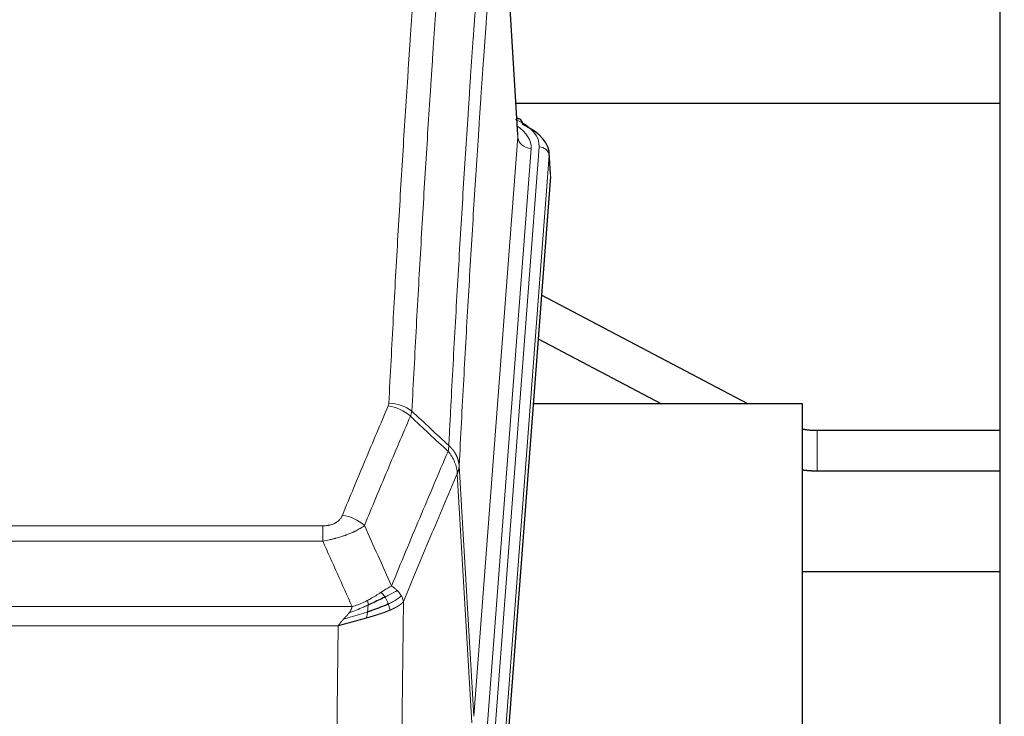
# Model space of a CAD drawing. Header units: inches. Extents: x 0 to 23760, y -13 to 16800.
# Tile 110 of 217: x 7105 to 7399, y 13975 to 14183. Entities that reach past the tile are written whole.
import ezdxf

# ---------------------------------------------------------------- set-up
doc = ezdxf.new("R2010")
doc.units = ezdxf.units.IN
doc.layers.add('254', color=7, linetype='Continuous', true_color=0xffffff)
doc.styles.add('latin_extended', font='simplex.shx')
doc.dimstyles.get("Standard").update_dxf_attribs({"dimtxt": 0.18, "dimasz": 0.18, "dimexe": 0.18, "dimexo": 0.0625, "dimgap": 0.09, "dimtad": 0, "dimtih": 1, "dimtoh": 1, "dimdec": 4, "dimzin": 0, "dimdsep": 46, "dimtxsty": 'Standard', "dimcen": 0.09, "dimadec": 0, "dimazin": 0, "dimtfac": 1, "dimtdec": 4, "dimtofl": 0, "dimtmove": 0, "dimatfit": 3, "dimfxl": 1, "dimtolj": 1, "dimtzin": 0, "dimarcsym": 0})

# ---------------------------------------------------------------- blocks, each defined once
blk = doc.blocks.new('_U15')
at = {"layer": '254', "color": 3, "linetype": 'Continuous', "lineweight": 13, "transparency": 16777216}
for p, q in [((4694.96, 13096.46), (4694.96, 14103.12)), ((5387.02, 13096.46), (4654.96, 13096.46)), ((4694.96, 12563.35), (4694.96, 12956.46)), ((8054.02, 12423.35), (4654.96, 12423.35))]:
    blk.add_line(p, q, dxfattribs=at)
at = {"layer": '254', "color": 3, "transparency": 16777216}
for points in [[(4718.3, 12956.46), (4671.63, 12956.46), (4694.96, 13096.46)], [(4671.63, 12563.35), (4718.3, 12563.35), (4694.96, 12423.35)]]:
    blk.add_solid(points, dxfattribs=at)
at = {"layer": 'Defpoints', "color": 0, "transparency": 16777216}
for p in [(4694.96, 13096.46), (5427.02, 13096.46), (8094.02, 12423.35)]:
    blk.add_point(p, dxfattribs=at)
at = {"layer": '254', "color": 2, "lineweight": 13, "transparency": 16777216, "insert": (4484.96, 13673.12), "char_height": 140, "attachment_point": 1, "rotation": 90, "style": 'latin_extended'}
blk.add_mtext('\\A1;\\C2;650', dxfattribs=at)

msp = doc.modelspace()

# ---------------------------------------------------------------- linework, layer by layer
at = {"layer": '254', "color": 2, "linetype": 'Continuous', "lineweight": 25}
for p, q in [((7397.524, 13830.853), (7397.524, 14630.853)), ((7253.793, 14148.613), (7248.542, 14235.249)), ((7397.498, 14158.006), (7253.19, 14158.006)), ((7254.424, 14153.32), (7253.481, 14153.755)), ((7263.552, 14136.979), (7263.172, 14143.262)), ((7263.546, 14136.196), (7250.429, 13962.743)), ((7322.375, 14068.434), (7260.872, 14100.883)), ((7259.887, 14087.836), (7296.661, 14068.434)), ((7338.685, 14068.432), (7258.416, 14068.432)), ((7338.685, 13879.631), (7338.685, 14068.432)), ((7397.524, 14060.449), (7343.002, 14060.449)), ((7343.002, 14048.449), (7397.524, 14048.449)), ((7397.498, 14018.353), (7338.641, 14018.353))]:
    msp.add_line(p, q, dxfattribs=at)
at = {"layer": '254', "color": 110, "linetype": 'Continuous', "lineweight": 13}
for p, q in [((7253.788, 14148.037), (7248.54, 14234.627)), ((7240.722, 13975.264), (7253.788, 14148.037)), ((7257.78, 14144.61), (7244.714, 13971.837)), ((7247.061, 13971.685), (7260.172, 14145.045)), ((7263.166, 14142.475), (7250.055, 13969.115)), ((7263.546, 14136.196), (7263.166, 14142.475)), ((7343.002, 14060.449), (7343.002, 14054.449)), ((7343.002, 14054.449), (7343.002, 14048.449)), ((7236.345, 14049.941), (7240.722, 13975.264)), ((7240.141, 13973.355), (7235.789, 14047.607)), ((6990.353, 14032.06), (7195.696, 14032.06)), ((7195.696, 14027.496), (7195.696, 14032.06)), ((7195.696, 14027.496), (6990.353, 14027.496)), ((7219.746, 14009.462), (7218.789, 13933.812)), ((6981.622, 14008.017), (7204.427, 14008.017)), ((7200.314, 14002.272), (6985.735, 14002.272)), ((7199.346, 13925.777), (7200.314, 14002.272))]:
    msp.add_line(p, q, dxfattribs=at)
for centre, major_axis, ratio, start_param, end_param in [((7236.153, 14145.42), (24.034, 0.016), 0.461198, 6.2480186, 7.0671317), ((7253.167, 14150.596), (1.258, 2.724), 0.6272114, 6.2831797, 6.7581181), ((7233.761, 14144.985), (24.034, 0.016), 0.461198, 6.2480186, 6.8801307), ((7257.78, 14148.158), (3.989, -0.302), 0.8864705, 3.2608937, 4.7793301), ((7260.172, 14142.384), (2.991, -0.226), 0.8864705, 0.119301, 1.6377375), ((7215.204, 14059.52), (-9.188, 3.948), 0.8056434, 4.2999866, 5.045624), ((7215.391, 14060.312), (-9.987, 0.512), 0.8285973, 3.9974013, 4.7548106), ((7201.543, 14027.058), (9.245, -3.812), 0.7933159, 1.14397, 1.886928)]:
    msp.add_ellipse(centre, major_axis=major_axis, ratio=ratio, start_param=start_param, end_param=end_param, dxfattribs=at)
at = {"layer": '254', "color": 2, "linetype": 'Continuous', "lineweight": 25}
for centre, major_axis, ratio, start_param, end_param in [((7253.167, 14150.596), (1.258, 2.724), 0.6272114, 5.3993548, 6.2831797), ((7236.153, 14142.758), (27.03, 0.194), 0.4633579, 6.2451225, 7.0642357)]:
    msp.add_ellipse(centre, major_axis=major_axis, ratio=ratio, start_param=start_param, end_param=end_param, dxfattribs=at)
at = {"layer": '254', "color": 110, "linetype": 'Continuous', "lineweight": 13}
for points, knots in [([(7215.391, 14068.601), (7215.829, 14077.18), (7216.719, 14094.098), (7217.64, 14110.54), (7218.342, 14122.693), (7218.578, 14126.714), (7219.054, 14134.697), (7219.294, 14138.659), (7220.019, 14150.454), (7220.51, 14158.195), (7221.134, 14167.72), (7221.259, 14169.617), (7221.51, 14173.396), (7221.889, 14179.04), (7222.271, 14184.614), (7223.042, 14195.668), (7224.084, 14210.158), (7225.692, 14231.142), (7226.792, 14244.632), (7227.35, 14251.252)], [0, 0, 0, 0, 0.125, 0.25, 0.25, 0.3125, 0.3125, 0.375, 0.375, 0.5, 0.5, 0.53125, 0.53125, 0.5625, 0.625, 0.625, 0.75, 0.875, 1, 1, 1, 1]), ([(7234.233, 14248.663), (7233.675, 14242.051), (7232.573, 14228.576), (7230.963, 14207.616), (7229.92, 14193.143), (7229.148, 14182.102), (7228.765, 14176.534), (7228.386, 14170.896), (7228.134, 14167.122), (7228.009, 14165.227), (7227.385, 14155.714), (7226.893, 14147.981), (7226.166, 14136.2), (7225.926, 14132.243), (7225.45, 14124.27), (7225.214, 14120.253), (7224.511, 14108.115), (7223.589, 14091.692), (7222.697, 14074.793), (7222.259, 14066.225)], [0, 0, 0, 0, 0.125, 0.25, 0.375, 0.375, 0.4375, 0.46875, 0.46875, 0.5, 0.5, 0.625, 0.625, 0.6875, 0.6875, 0.75, 0.75, 0.875, 1, 1, 1, 1]), ([(7233.256, 14056.002), (7233.312, 14057.093), (7233.367, 14058.181), (7233.48, 14060.354), (7233.648, 14063.607), (7234.044, 14071.157), (7234.387, 14077.559), (7235.08, 14090.268), (7236.021, 14106.966), (7237.479, 14131.267), (7238.483, 14146.972), (7239.057, 14155.666), (7239.121, 14156.63), (7239.249, 14158.554), (7239.442, 14161.434), (7239.893, 14168.112), (7240.285, 14173.765), (7240.613, 14178.436), (7240.679, 14179.368), (7240.811, 14181.228), (7241.009, 14184.012), (7241.474, 14190.466), (7241.877, 14195.924), (7242.689, 14206.743), (7243.786, 14220.908), (7244.914, 14234.551), (7245.485, 14241.243)], [0, 0, 0, 0, 0.015625, 0.015625, 0.03125, 0.0625, 0.125, 0.125, 0.25, 0.375, 0.5, 0.5, 0.515625, 0.515625, 0.53125, 0.5625, 0.625, 0.625, 0.640625, 0.640625, 0.65625, 0.6875, 0.75, 0.75, 0.875, 1, 1, 1, 1]), ([(7248.54, 14234.627), (7247.971, 14227.954), (7246.846, 14214.348), (7245.752, 14200.223), (7244.943, 14189.435), (7244.541, 14183.993), (7244.077, 14177.558), (7243.879, 14174.782), (7243.748, 14172.927), (7243.682, 14171.998), (7243.354, 14167.341), (7242.964, 14161.705), (7242.514, 14155.046), (7242.322, 14152.174), (7242.194, 14150.256), (7242.13, 14149.295), (7241.558, 14140.627), (7240.557, 14124.97), (7239.102, 14100.743), (7237.696, 14075.775), (7236.79, 14058.635), (7236.345, 14049.941)], [0, 0, 0, 0, 0.125, 0.25, 0.25, 0.3125, 0.34375, 0.359375, 0.359375, 0.375, 0.375, 0.4375, 0.46875, 0.484375, 0.484375, 0.5, 0.5, 0.625, 0.75, 0.875, 1, 1, 1, 1]), ([(7201.543, 14035.214), (7202.677, 14037.975), (7203.812, 14040.725), (7206.084, 14046.203), (7207.222, 14048.93), (7210.637, 14057.079), (7212.919, 14062.465), (7215.204, 14067.806)], [0, 0, 0, 0, 0.25, 0.25, 0.5, 0.5, 1, 1, 1, 1]), ([(7215.391, 14068.601), (7215.385, 14068.467), (7215.366, 14068.333), (7215.303, 14068.068), (7215.26, 14067.937), (7215.204, 14067.806)], [0, 0, 0, 0, 0.5, 0.5, 1, 1, 1, 1]), ([(7221.8, 14064.719), (7219.512, 14059.383), (7217.228, 14054.001), (7213.809, 14045.86), (7212.67, 14043.135), (7210.395, 14037.663), (7209.258, 14034.915), (7208.123, 14032.156)], [0, 0, 0, 0, 0.5, 0.5, 0.75, 0.75, 1, 1, 1, 1]), ([(7233.256, 14056.002), (7233.235, 14055.739), (7233.219, 14055.451), (7233.161, 14054.862), (7233.119, 14054.559), (7233.044, 14054.265)], [0, 0, 0, 0, 0.5, 0.5, 1, 1, 1, 1]), ([(7233.256, 14056.002), (7233.268, 14055.991), (7233.294, 14055.968), (7233.332, 14055.934), (7233.37, 14055.899), (7233.408, 14055.863), (7233.446, 14055.827), (7233.485, 14055.791), (7233.523, 14055.754), (7233.562, 14055.717), (7233.601, 14055.679), (7233.64, 14055.641), (7233.678, 14055.603), (7233.717, 14055.563), (7233.756, 14055.524), (7233.795, 14055.484), (7233.835, 14055.443), (7233.874, 14055.402), (7233.913, 14055.36), (7233.952, 14055.318), (7233.991, 14055.276), (7234.03, 14055.233), (7234.07, 14055.189), (7234.109, 14055.145), (7234.148, 14055.101), (7234.187, 14055.055), (7234.226, 14055.01), (7234.266, 14054.964), (7234.305, 14054.917), (7234.344, 14054.87), (7234.383, 14054.822), (7234.421, 14054.774), (7234.46, 14054.725), (7234.499, 14054.676), (7234.538, 14054.626), (7234.576, 14054.576), (7234.614, 14054.525), (7234.653, 14054.474), (7234.691, 14054.422), (7234.729, 14054.369), (7234.767, 14054.316), (7234.804, 14054.262), (7234.842, 14054.208), (7234.879, 14054.154), (7234.916, 14054.098), (7234.953, 14054.043), (7234.99, 14053.986), (7235.026, 14053.929), (7235.062, 14053.872), (7235.098, 14053.814), (7235.134, 14053.755), (7235.169, 14053.696), (7235.205, 14053.636), (7235.24, 14053.576), (7235.274, 14053.515), (7235.308, 14053.454), (7235.342, 14053.392), (7235.376, 14053.329), (7235.409, 14053.266), (7235.444, 14053.198), (7235.481, 14053.125), (7235.52, 14053.047), (7235.557, 14052.969), (7235.594, 14052.891), (7235.63, 14052.812), (7235.665, 14052.734), (7235.699, 14052.654), (7235.733, 14052.575), (7235.765, 14052.495), (7235.797, 14052.415), (7235.828, 14052.335), (7235.858, 14052.255), (7235.887, 14052.174), (7235.915, 14052.094), (7235.943, 14052.013), (7235.969, 14051.931), (7235.995, 14051.85), (7236.02, 14051.768), (7236.044, 14051.687), (7236.067, 14051.605), (7236.089, 14051.523), (7236.111, 14051.44), (7236.131, 14051.358), (7236.151, 14051.276), (7236.17, 14051.193), (7236.188, 14051.11), (7236.205, 14051.027), (7236.221, 14050.944), (7236.236, 14050.861), (7236.251, 14050.778), (7236.264, 14050.694), (7236.277, 14050.611), (7236.288, 14050.527), (7236.299, 14050.444), (7236.309, 14050.36), (7236.318, 14050.276), (7236.326, 14050.192), (7236.334, 14050.108), (7236.34, 14050.025), (7236.343, 14049.969), (7236.345, 14049.941)], [0, 0, 0, 0, 0.0069372, 0.0139334, 0.0209887, 0.028103, 0.0352764, 0.0425088, 0.0498003, 0.0571509, 0.0645605, 0.0720292, 0.0795569, 0.0871437, 0.0947896, 0.1024945, 0.1102584, 0.1180815, 0.1259636, 0.1339048, 0.141905, 0.1499643, 0.1580827, 0.1662601, 0.1744966, 0.1827922, 0.1911468, 0.1995605, 0.2080333, 0.2165651, 0.225156, 0.233806, 0.2425151, 0.2512832, 0.2601104, 0.2689967, 0.277942, 0.2869465, 0.29601, 0.3051325, 0.3143142, 0.3235549, 0.3328547, 0.3422136, 0.3516315, 0.3611085, 0.3706446, 0.3802398, 0.3898941, 0.3996074, 0.4093798, 0.4192113, 0.4291019, 0.4390515, 0.4490602, 0.459128, 0.4692549, 0.4794409, 0.4896859, 0.4999901, 0.5124905, 0.524991, 0.5374914, 0.5499918, 0.5624922, 0.5749926, 0.587493, 0.5999934, 0.6124937, 0.6249941, 0.6374944, 0.6499948, 0.6624951, 0.6749954, 0.6874957, 0.699996, 0.7124963, 0.7249966, 0.7374968, 0.7499971, 0.7624973, 0.7749976, 0.7874978, 0.799998, 0.8124982, 0.8249984, 0.8374986, 0.8499988, 0.8624989, 0.8749991, 0.8874992, 0.8999993, 0.9124995, 0.9249996, 0.9374997, 0.9499998, 0.9624998, 0.9749999, 0.9875, 1, 1, 1, 1]), ([(7216.19, 14014.108), (7217.588, 14017.523), (7218.987, 14020.921), (7221.79, 14027.683), (7223.192, 14031.046), (7227.406, 14041.086), (7230.222, 14047.71), (7233.044, 14054.265)], [0, 0, 0, 0, 0.25, 0.25, 0.5, 0.5, 1, 1, 1, 1]), ([(7233.044, 14054.265), (7233.452, 14053.782), (7233.825, 14053.271), (7234.484, 14052.208), (7234.769, 14051.655), (7235.241, 14050.523), (7235.426, 14049.945), (7235.69, 14048.778), (7235.768, 14048.19), (7235.789, 14047.607)], [0, 0, 0, 0, 0.25, 0.25, 0.5, 0.5, 0.75, 0.75, 1, 1, 1, 1]), ([(7236.345, 14049.941), (7236.345, 14049.934), (7236.343, 14049.908), (7236.34, 14049.851), (7236.333, 14049.759), (7236.321, 14049.633), (7236.303, 14049.471), (7236.274, 14049.273), (7236.232, 14049.041), (7236.188, 14048.842), (7236.15, 14048.688), (7236.125, 14048.592), (7236.098, 14048.498), (7236.072, 14048.406), (7236.044, 14048.317), (7236.016, 14048.23), (7235.988, 14048.144), (7235.96, 14048.061), (7235.931, 14047.98), (7235.903, 14047.902), (7235.874, 14047.825), (7235.846, 14047.75), (7235.817, 14047.678), (7235.798, 14047.63), (7235.789, 14047.607)], [0, 0, 0, 0, 0.0092499, 0.0337179, 0.073404, 0.128308, 0.1984299, 0.2837694, 0.3843264, 0.5001005, 0.5424888, 0.5838484, 0.6241794, 0.6634821, 0.7017567, 0.7390032, 0.7752221, 0.8104134, 0.8445775, 0.8777146, 0.909825, 0.9409091, 0.9709673, 1, 1, 1, 1]), ([(7235.789, 14047.607), (7233.103, 14041.374), (7230.423, 14035.079), (7226.413, 14025.543), (7225.077, 14022.348), (7222.41, 14015.929), (7221.077, 14012.703), (7219.746, 14009.462)], [0, 0, 0, 0, 0.5, 0.5, 0.75, 0.75, 1, 1, 1, 1]), ([(7201.543, 14035.214), (7201.522, 14035.163), (7201.5, 14035.112), (7201.453, 14035.01), (7201.429, 14034.959), (7201.354, 14034.808), (7201.3, 14034.708), (7201.182, 14034.51), (7201.118, 14034.413), (7200.982, 14034.22), (7200.908, 14034.124), (7200.751, 14033.937), (7200.667, 14033.844), (7200.532, 14033.707), (7200.485, 14033.662), (7200.389, 14033.573), (7200.339, 14033.528), (7200.185, 14033.397), (7200.077, 14033.313), (7199.849, 14033.15), (7199.729, 14033.071), (7199.54, 14032.958), (7199.443, 14032.903), (7199.342, 14032.849), (7199.274, 14032.814), (7199.239, 14032.797), (7199.064, 14032.711), (7198.92, 14032.648), (7198.473, 14032.471), (7198.156, 14032.371), (7197.736, 14032.272), (7197.651, 14032.253), (7197.478, 14032.218), (7197.391, 14032.202), (7197.13, 14032.158), (7196.954, 14032.134), (7196.599, 14032.096), (7196.42, 14032.083), (7196.06, 14032.064), (7195.878, 14032.06), (7195.696, 14032.06)], [0, 0, 0, 0, 0.03125, 0.03125, 0.0625, 0.0625, 0.125, 0.125, 0.1875, 0.1875, 0.25, 0.25, 0.3125, 0.3125, 0.34375, 0.34375, 0.375, 0.375, 0.4375, 0.4375, 0.5, 0.5, 0.53125, 0.546875, 0.546875, 0.5625, 0.5625, 0.625, 0.625, 0.75, 0.75, 0.78125, 0.78125, 0.8125, 0.8125, 0.875, 0.875, 0.9375, 0.9375, 1, 1, 1, 1]), ([(7208.123, 14032.156), (7207.825, 14031.923), (7207.499, 14031.692), (7206.786, 14031.235), (7206.399, 14031.008), (7205.771, 14030.672), (7205.499, 14030.532), (7205.214, 14030.394), (7205.099, 14030.339), (7205.041, 14030.311), (7204.865, 14030.229), (7204.746, 14030.174), (7204.144, 14029.903), (7203.635, 14029.692), (7202.963, 14029.436), (7202.826, 14029.386), (7202.619, 14029.31), (7202.55, 14029.285), (7202.41, 14029.235), (7202.34, 14029.211), (7201.988, 14029.088), (7201.701, 14028.992), (7200.825, 14028.711), (7200.22, 14028.533), (7199.517, 14028.344), (7199.438, 14028.323), (7199.28, 14028.282), (7199.201, 14028.261), (7198.963, 14028.2), (7198.804, 14028.16), (7198.324, 14028.042), (7198.002, 14027.967), (7197.026, 14027.75), (7196.366, 14027.617), (7195.696, 14027.496)], [0, 0, 0, 0, 0.125, 0.125, 0.25, 0.25, 0.3125, 0.328125, 0.328125, 0.34375, 0.34375, 0.375, 0.375, 0.5, 0.5, 0.53125, 0.53125, 0.546875, 0.546875, 0.5625, 0.5625, 0.625, 0.625, 0.75, 0.75, 0.765625, 0.765625, 0.78125, 0.78125, 0.8125, 0.8125, 0.875, 0.875, 1, 1, 1, 1]), ([(7213.014, 14012.213), (7212.865, 14012.116), (7212.714, 14012.018), (7212.099, 14011.621), (7211.62, 14011.314), (7210.626, 14010.7), (7210.111, 14010.393), (7209.404, 14009.998), (7209.225, 14009.901), (7209.045, 14009.805)], [0, 0, 0, 0, 0.125, 0.125, 0.5, 0.5, 0.875, 0.875, 1, 1, 1, 1]), ([(7216.19, 14014.108), (7215.497, 14013.781), (7214.731, 14013.315), (7213.604, 14012.595), (7213.313, 14012.407), (7213.014, 14012.213)], [0, 0, 0, 0, 0.75, 0.75, 1, 1, 1, 1]), ([(7214.239, 14010.833), (7214.14, 14010.988), (7214.039, 14011.136), (7213.782, 14011.48), (7213.624, 14011.664), (7213.314, 14011.979), (7213.161, 14012.111), (7213.014, 14012.213)], [0, 0, 0, 0, 0.25, 0.25, 0.625, 0.625, 1, 1, 1, 1]), ([(7217.897, 14012.764), (7217.198, 14012.381), (7216.328, 14011.909), (7214.967, 14011.203), (7214.61, 14011.02), (7214.239, 14010.833)], [0, 0, 0, 0, 0.75, 0.75, 1, 1, 1, 1]), ([(7217.897, 14012.764), (7217.774, 14012.887), (7217.646, 14013.008), (7217.314, 14013.304), (7217.103, 14013.475), (7216.661, 14013.803), (7216.43, 14013.96), (7216.19, 14014.108)], [0, 0, 0, 0, 0.25, 0.25, 0.625, 0.625, 1, 1, 1, 1]), ([(7219.107, 14011.175), (7219.068, 14011.245), (7219.028, 14011.314), (7218.86, 14011.59), (7218.721, 14011.794), (7218.418, 14012.192), (7218.254, 14012.387), (7218.018, 14012.639), (7217.958, 14012.702), (7217.897, 14012.764)], [0, 0, 0, 0, 0.125, 0.125, 0.5, 0.5, 0.875, 0.875, 1, 1, 1, 1]), ([(7209.045, 14009.805), (7208.685, 14009.613), (7208.317, 14009.428), (7206.824, 14008.724), (7205.648, 14008.282), (7204.427, 14008.017)], [0, 0, 0, 0, 0.25, 0.25, 1, 1, 1, 1]), ([(7209.195, 14008.436), (7209.197, 14008.591), (7209.195, 14008.738), (7209.182, 14009.082), (7209.166, 14009.265), (7209.118, 14009.578), (7209.086, 14009.707), (7209.045, 14009.805)], [0, 0, 0, 0, 0.25, 0.25, 0.625, 0.625, 1, 1, 1, 1]), ([(7215.225, 14008.76), (7215.194, 14008.848), (7215.161, 14008.937), (7215.027, 14009.294), (7214.914, 14009.565), (7214.665, 14010.093), (7214.528, 14010.351), (7214.337, 14010.676), (7214.288, 14010.755), (7214.239, 14010.833)], [0, 0, 0, 0, 0.125, 0.125, 0.5, 0.5, 0.875, 0.875, 1, 1, 1, 1]), ([(7219.107, 14011.175), (7218.495, 14010.591), (7217.599, 14009.983), (7216.069, 14009.168), (7215.659, 14008.963), (7215.225, 14008.76)], [0, 0, 0, 0, 0.75, 0.75, 1, 1, 1, 1]), ([(7215.715, 14006.914), (7215.643, 14007.275), (7215.544, 14007.734), (7215.342, 14008.409), (7215.286, 14008.583), (7215.225, 14008.76)], [0, 0, 0, 0, 0.75, 0.75, 1, 1, 1, 1]), ([(7219.746, 14009.462), (7219.74, 14009.455), (7219.729, 14009.441), (7219.711, 14009.419), (7219.692, 14009.398), (7219.674, 14009.377), (7219.655, 14009.355), (7219.637, 14009.334), (7219.618, 14009.313), (7219.598, 14009.292), (7219.579, 14009.271), (7219.56, 14009.25), (7219.54, 14009.23), (7219.52, 14009.209), (7219.5, 14009.189), (7219.48, 14009.168), (7219.46, 14009.148), (7219.44, 14009.127), (7219.419, 14009.107), (7219.399, 14009.087), (7219.378, 14009.067), (7219.357, 14009.047), (7219.336, 14009.027), (7219.314, 14009.008), (7219.293, 14008.988), (7219.272, 14008.968), (7219.25, 14008.949), (7219.228, 14008.929), (7219.206, 14008.91), (7219.184, 14008.891), (7219.162, 14008.872), (7219.14, 14008.853), (7219.118, 14008.834), (7219.095, 14008.815), (7219.073, 14008.796), (7219.05, 14008.777), (7219.028, 14008.759), (7219.005, 14008.74), (7218.982, 14008.721), (7218.959, 14008.703), (7218.936, 14008.685), (7218.912, 14008.667), (7218.889, 14008.648), (7218.866, 14008.63), (7218.842, 14008.612), (7218.819, 14008.594), (7218.795, 14008.577), (7218.771, 14008.559), (7218.748, 14008.541), (7218.724, 14008.524), (7218.7, 14008.506), (7218.676, 14008.489), (7218.652, 14008.472), (7218.628, 14008.454), (7218.603, 14008.437), (7218.579, 14008.42), (7218.555, 14008.403), (7218.53, 14008.386), (7218.506, 14008.37), (7218.482, 14008.353), (7218.457, 14008.336), (7218.433, 14008.32), (7218.408, 14008.303), (7218.383, 14008.287), (7218.359, 14008.271), (7218.334, 14008.254), (7218.309, 14008.238), (7218.284, 14008.222), (7218.26, 14008.206), (7218.235, 14008.19), (7218.21, 14008.175), (7218.185, 14008.159), (7218.16, 14008.143), (7218.135, 14008.128), (7218.11, 14008.112), (7218.085, 14008.097), (7218.06, 14008.081), (7218.035, 14008.066), (7218.01, 14008.051), (7217.985, 14008.036), (7217.96, 14008.021), (7217.935, 14008.006), (7217.91, 14007.991), (7217.885, 14007.976), (7217.86, 14007.962), (7217.834, 14007.947), (7217.809, 14007.933), (7217.784, 14007.918), (7217.759, 14007.904), (7217.734, 14007.889), (7217.709, 14007.875), (7217.684, 14007.861), (7217.659, 14007.847), (7217.634, 14007.833), (7217.609, 14007.819), (7217.584, 14007.805), (7217.559, 14007.792), (7217.534, 14007.778), (7217.509, 14007.764), (7217.484, 14007.751), (7217.459, 14007.738), (7217.435, 14007.724), (7217.41, 14007.711), (7217.385, 14007.698), (7217.36, 14007.685), (7217.336, 14007.672), (7217.311, 14007.659), (7217.286, 14007.646), (7217.262, 14007.633), (7217.237, 14007.62), (7217.212, 14007.607), (7217.188, 14007.595), (7217.164, 14007.582), (7217.139, 14007.57), (7217.115, 14007.558), (7217.091, 14007.545), (7217.066, 14007.533), (7217.042, 14007.521), (7217.018, 14007.509), (7216.994, 14007.497), (7216.97, 14007.485), (7216.946, 14007.473), (7216.922, 14007.461), (7216.898, 14007.45), (7216.874, 14007.438), (7216.851, 14007.426), (7216.827, 14007.415), (7216.803, 14007.404), (7216.78, 14007.392), (7216.756, 14007.381), (7216.733, 14007.37), (7216.71, 14007.359), (7216.686, 14007.348), (7216.663, 14007.337), (7216.64, 14007.326), (7216.617, 14007.315), (7216.594, 14007.304), (7216.571, 14007.293), (7216.548, 14007.283), (7216.526, 14007.272), (7216.503, 14007.262), (7216.48, 14007.251), (7216.458, 14007.241), (7216.436, 14007.231), (7216.413, 14007.221), (7216.391, 14007.21), (7216.369, 14007.2), (7216.347, 14007.19), (7216.325, 14007.18), (7216.303, 14007.171), (7216.281, 14007.161), (7216.26, 14007.151), (7216.238, 14007.141), (7216.217, 14007.132), (7216.195, 14007.122), (7216.174, 14007.113), (7216.153, 14007.103), (7216.132, 14007.094), (7216.111, 14007.085), (7216.09, 14007.076), (7216.069, 14007.067), (7216.049, 14007.058), (7216.028, 14007.049), (7216.008, 14007.04), (7215.987, 14007.031), (7215.967, 14007.022), (7215.947, 14007.013), (7215.927, 14007.005), (7215.907, 14006.996), (7215.887, 14006.988), (7215.868, 14006.979), (7215.848, 14006.971), (7215.829, 14006.963), (7215.81, 14006.954), (7215.79, 14006.946), (7215.771, 14006.938), (7215.752, 14006.93), (7215.734, 14006.922), (7215.721, 14006.917), (7215.715, 14006.914)], [0, 0, 0, 0, 0.0080212, 0.0160154, 0.0239827, 0.0319231, 0.0398365, 0.0477229, 0.0555824, 0.0634149, 0.0712205, 0.0789992, 0.0867509, 0.0944756, 0.1021734, 0.1098443, 0.1174881, 0.1251051, 0.1326951, 0.1402581, 0.1477942, 0.1553034, 0.1627856, 0.1702408, 0.1776691, 0.1850704, 0.1924448, 0.1997923, 0.2071128, 0.2144063, 0.2216729, 0.2289126, 0.2361253, 0.243311, 0.2504698, 0.2576016, 0.2647065, 0.2717845, 0.2788355, 0.2858595, 0.2928566, 0.2998268, 0.30677, 0.3136862, 0.3205755, 0.3274379, 0.3342733, 0.3410817, 0.3478632, 0.3546178, 0.3613454, 0.3680461, 0.3747198, 0.3813665, 0.3879863, 0.3945792, 0.4011451, 0.4076841, 0.4141961, 0.4206811, 0.4271393, 0.4335704, 0.4399746, 0.4463519, 0.4527022, 0.4590256, 0.465322, 0.4715915, 0.477834, 0.4840496, 0.4902382, 0.4963999, 0.5025346, 0.5086424, 0.5147232, 0.5207771, 0.526804, 0.532804, 0.5387771, 0.5447232, 0.5506423, 0.5565345, 0.5623997, 0.568238, 0.5740494, 0.5798338, 0.5855912, 0.5913217, 0.5970253, 0.6027019, 0.6083515, 0.6139742, 0.61957, 0.6251388, 0.6306807, 0.6361956, 0.6416836, 0.6471446, 0.6525787, 0.6579858, 0.663366, 0.6687192, 0.6740455, 0.6793448, 0.6846172, 0.6898627, 0.6950812, 0.7002727, 0.7054373, 0.710575, 0.7156857, 0.7207694, 0.7258262, 0.7308561, 0.735859, 0.740835, 0.745784, 0.7507061, 0.7556012, 0.7604694, 0.7653107, 0.7701249, 0.7749123, 0.7796727, 0.7844061, 0.7891127, 0.7937922, 0.7984448, 0.8030705, 0.8076692, 0.812241, 0.8167858, 0.8213037, 0.8257947, 0.8302587, 0.8346957, 0.8391058, 0.843489, 0.8478452, 0.8521745, 0.8564768, 0.8607522, 0.8650006, 0.8692221, 0.8734166, 0.8775842, 0.8817249, 0.8858386, 0.8899254, 0.8939852, 0.8980181, 0.902024, 0.906003, 0.909955, 0.9138802, 0.9177783, 0.9216495, 0.9254938, 0.9293111, 0.9331015, 0.936865, 0.9406015, 0.944311, 0.9479937, 0.9516493, 0.9552781, 0.9588799, 0.9624547, 0.9660026, 0.9695236, 0.9730176, 0.9764847, 0.9799249, 0.9833381, 0.9867243, 0.9900837, 0.993416, 0.9967215, 1, 1, 1, 1]), ([(7219.746, 14009.462), (7219.662, 14009.896), (7219.52, 14010.329), (7219.257, 14010.895), (7219.185, 14011.036), (7219.107, 14011.175)], [0, 0, 0, 0, 0.75, 0.75, 1, 1, 1, 1]), ([(7209.027, 14006.375), (7208.449, 14006.185), (7207.861, 14005.996), (7205.487, 14005.255), (7203.658, 14004.724), (7201.885, 14004.221)], [0, 0, 0, 0, 0.25, 0.25, 1, 1, 1, 1]), ([(7201.885, 14004.221), (7201.899, 14004.236), (7201.928, 14004.266), (7201.969, 14004.311), (7202.01, 14004.355), (7202.049, 14004.398), (7202.088, 14004.439), (7202.125, 14004.48), (7202.161, 14004.519), (7202.197, 14004.557), (7202.231, 14004.594), (7202.264, 14004.63), (7202.296, 14004.665), (7202.327, 14004.698), (7202.357, 14004.731), (7202.386, 14004.762), (7202.414, 14004.792), (7202.441, 14004.821), (7202.467, 14004.849), (7202.491, 14004.876), (7202.515, 14004.901), (7202.538, 14004.926), (7202.559, 14004.949), (7202.58, 14004.971), (7202.599, 14004.993), (7202.617, 14005.012), (7202.635, 14005.031), (7202.651, 14005.049), (7202.666, 14005.065), (7202.68, 14005.081), (7202.694, 14005.095), (7202.706, 14005.108), (7202.717, 14005.12), (7202.727, 14005.131), (7202.736, 14005.14), (7202.743, 14005.149), (7202.75, 14005.156), (7202.756, 14005.163), (7202.761, 14005.168), (7202.773, 14005.182), (7202.794, 14005.205), (7202.823, 14005.237), (7202.851, 14005.269), (7202.88, 14005.301), (7202.908, 14005.332), (7202.935, 14005.364), (7202.963, 14005.395), (7202.99, 14005.426), (7203.016, 14005.456), (7203.043, 14005.487), (7203.069, 14005.517), (7203.094, 14005.547), (7203.12, 14005.576), (7203.145, 14005.606), (7203.169, 14005.635), (7203.194, 14005.664), (7203.218, 14005.692), (7203.241, 14005.721), (7203.265, 14005.749), (7203.288, 14005.777), (7203.31, 14005.805), (7203.333, 14005.832), (7203.355, 14005.859), (7203.376, 14005.886), (7203.398, 14005.913), (7203.419, 14005.939), (7203.439, 14005.966), (7203.46, 14005.992), (7203.48, 14006.017), (7203.499, 14006.043), (7203.519, 14006.068), (7203.538, 14006.093), (7203.55, 14006.11), (7203.556, 14006.118)], [0, 0, 0, 0, 0.0247661, 0.0489206, 0.0724636, 0.0953949, 0.1177147, 0.1394229, 0.1605195, 0.1810045, 0.2008779, 0.2201398, 0.23879, 0.2568287, 0.2742558, 0.2910713, 0.3072753, 0.3228676, 0.3378484, 0.3522176, 0.3659752, 0.3791212, 0.3916556, 0.4035785, 0.4148897, 0.4255894, 0.4356775, 0.445154, 0.454019, 0.4622723, 0.4699141, 0.4769443, 0.4833629, 0.48917, 0.4943654, 0.4989493, 0.5029216, 0.5062824, 0.5090316, 0.5111692, 0.5284651, 0.5456049, 0.5625886, 0.5794163, 0.5960881, 0.612604, 0.6289642, 0.6451687, 0.6612176, 0.6771111, 0.6928491, 0.7084319, 0.7238594, 0.7391318, 0.7542492, 0.7692118, 0.7840195, 0.7986726, 0.8131712, 0.8275153, 0.8417051, 0.8557408, 0.8696224, 0.8833501, 0.8969241, 0.9103445, 0.9236114, 0.936725, 0.9496856, 0.9624932, 0.975148, 0.9876502, 1, 1, 1, 1]), ([(7209.195, 14008.436), (7208.738, 14008.231), (7208.274, 14008.028), (7206.403, 14007.223), (7204.967, 14006.64), (7203.556, 14006.118)], [0, 0, 0, 0, 0.25, 0.25, 1, 1, 1, 1]), ([(7203.556, 14006.118), (7203.564, 14006.129), (7203.58, 14006.15), (7203.604, 14006.182), (7203.627, 14006.214), (7203.65, 14006.245), (7203.673, 14006.277), (7203.695, 14006.309), (7203.717, 14006.34), (7203.739, 14006.371), (7203.76, 14006.403), (7203.781, 14006.434), (7203.802, 14006.465), (7203.822, 14006.496), (7203.842, 14006.527), (7203.862, 14006.557), (7203.881, 14006.588), (7203.9, 14006.619), (7203.919, 14006.649), (7203.937, 14006.679), (7203.955, 14006.71), (7203.973, 14006.74), (7203.99, 14006.77), (7204.007, 14006.8), (7204.024, 14006.83), (7204.04, 14006.859), (7204.056, 14006.889), (7204.072, 14006.919), (7204.087, 14006.948), (7204.102, 14006.977), (7204.117, 14007.007), (7204.131, 14007.036), (7204.145, 14007.065), (7204.159, 14007.094), (7204.172, 14007.123), (7204.185, 14007.151), (7204.198, 14007.18), (7204.21, 14007.208), (7204.222, 14007.237), (7204.234, 14007.265), (7204.245, 14007.293), (7204.257, 14007.322), (7204.267, 14007.35), (7204.278, 14007.377), (7204.288, 14007.405), (7204.297, 14007.433), (7204.307, 14007.461), (7204.316, 14007.488), (7204.325, 14007.515), (7204.333, 14007.543), (7204.341, 14007.57), (7204.349, 14007.597), (7204.356, 14007.624), (7204.363, 14007.651), (7204.37, 14007.678), (7204.376, 14007.704), (7204.382, 14007.731), (7204.388, 14007.757), (7204.394, 14007.784), (7204.399, 14007.81), (7204.403, 14007.836), (7204.408, 14007.862), (7204.412, 14007.888), (7204.416, 14007.914), (7204.419, 14007.94), (7204.422, 14007.966), (7204.425, 14007.991), (7204.426, 14008.008), (7204.427, 14008.017)], [0, 0, 0, 0, 0.0185022, 0.0368847, 0.0551481, 0.073293, 0.0913199, 0.1092294, 0.1270222, 0.1446988, 0.1622598, 0.1797059, 0.1970378, 0.2142561, 0.2313614, 0.2483544, 0.265236, 0.2820066, 0.2986672, 0.3152184, 0.331661, 0.3479958, 0.3642235, 0.380345, 0.3963611, 0.4122725, 0.4280803, 0.4437851, 0.459388, 0.4748898, 0.4902915, 0.5055939, 0.5207981, 0.535905, 0.5509156, 0.565831, 0.5806521, 0.5953801, 0.6100159, 0.6245607, 0.6390157, 0.6533819, 0.6676604, 0.6818526, 0.6959596, 0.7099825, 0.7239227, 0.7377815, 0.75156, 0.7652597, 0.7788818, 0.7924277, 0.8058989, 0.8192966, 0.8326224, 0.8458776, 0.8590638, 0.8721825, 0.8852351, 0.8982233, 0.9111485, 0.9240124, 0.9368166, 0.9495628, 0.9622525, 0.9748874, 0.9874694, 1, 1, 1, 1]), ([(7215.715, 14006.914), (7215.7, 14006.908), (7215.671, 14006.895), (7215.626, 14006.877), (7215.582, 14006.858), (7215.538, 14006.84), (7215.493, 14006.821), (7215.449, 14006.803), (7215.404, 14006.785), (7215.359, 14006.766), (7215.314, 14006.748), (7215.269, 14006.73), (7215.224, 14006.711), (7215.179, 14006.693), (7215.133, 14006.675), (7215.088, 14006.657), (7215.042, 14006.639), (7214.997, 14006.621), (7214.951, 14006.603), (7214.905, 14006.585), (7214.859, 14006.567), (7214.813, 14006.549), (7214.767, 14006.531), (7214.721, 14006.514), (7214.675, 14006.496), (7214.629, 14006.478), (7214.582, 14006.461), (7214.536, 14006.443), (7214.489, 14006.425), (7214.443, 14006.408), (7214.396, 14006.39), (7214.349, 14006.373), (7214.302, 14006.355), (7214.255, 14006.338), (7214.208, 14006.321), (7214.161, 14006.303), (7214.114, 14006.286), (7214.067, 14006.269), (7214.02, 14006.252), (7213.972, 14006.234), (7213.925, 14006.217), (7213.878, 14006.2), (7213.83, 14006.183), (7213.783, 14006.166), (7213.735, 14006.149), (7213.687, 14006.132), (7213.639, 14006.115), (7213.592, 14006.098), (7213.544, 14006.082), (7213.496, 14006.065), (7213.448, 14006.048), (7213.4, 14006.031), (7213.352, 14006.015), (7213.304, 14005.998), (7213.256, 14005.981), (7213.207, 14005.965), (7213.159, 14005.948), (7213.111, 14005.932), (7213.063, 14005.915), (7213.014, 14005.899), (7212.966, 14005.883), (7212.917, 14005.866), (7212.869, 14005.85), (7212.82, 14005.834), (7212.772, 14005.817), (7212.723, 14005.801), (7212.674, 14005.785), (7212.626, 14005.769), (7212.577, 14005.753), (7212.528, 14005.737), (7212.48, 14005.721), (7212.431, 14005.705), (7212.382, 14005.689), (7212.333, 14005.673), (7212.284, 14005.657), (7212.235, 14005.641), (7212.186, 14005.625), (7212.138, 14005.609), (7212.089, 14005.594), (7212.04, 14005.578), (7211.991, 14005.562), (7211.942, 14005.547), (7211.893, 14005.531), (7211.843, 14005.515), (7211.794, 14005.5), (7211.745, 14005.484), (7211.696, 14005.469), (7211.647, 14005.453), (7211.598, 14005.438), (7211.549, 14005.423), (7211.5, 14005.407), (7211.451, 14005.392), (7211.401, 14005.377), (7211.352, 14005.361), (7211.303, 14005.346), (7211.254, 14005.331), (7211.205, 14005.316), (7211.156, 14005.301), (7211.106, 14005.286), (7211.057, 14005.27), (7211.008, 14005.255), (7210.959, 14005.24), (7210.91, 14005.225), (7210.86, 14005.211), (7210.811, 14005.196), (7210.762, 14005.181), (7210.713, 14005.166), (7210.664, 14005.151), (7210.615, 14005.136), (7210.565, 14005.122), (7210.516, 14005.107), (7210.467, 14005.092), (7210.418, 14005.078), (7210.369, 14005.063), (7210.32, 14005.048), (7210.271, 14005.034), (7210.222, 14005.019), (7210.173, 14005.005), (7210.124, 14004.99), (7210.075, 14004.976), (7210.026, 14004.961), (7209.977, 14004.947), (7209.928, 14004.933), (7209.879, 14004.918), (7209.83, 14004.904), (7209.781, 14004.89), (7209.732, 14004.875), (7209.683, 14004.861), (7209.634, 14004.847), (7209.586, 14004.833), (7209.537, 14004.819), (7209.488, 14004.805), (7209.439, 14004.79), (7209.391, 14004.776), (7209.342, 14004.762), (7209.293, 14004.748), (7209.245, 14004.734), (7209.196, 14004.72), (7209.148, 14004.706), (7209.099, 14004.693), (7209.05, 14004.679), (7209.002, 14004.665), (7208.954, 14004.651), (7208.905, 14004.637), (7208.857, 14004.623), (7208.809, 14004.61), (7208.76, 14004.596), (7208.728, 14004.587), (7208.712, 14004.582)], [0, 0, 0, 0, 0.0076941, 0.0153765, 0.0230472, 0.0307061, 0.0383534, 0.045989, 0.0536129, 0.061225, 0.0688255, 0.0764143, 0.0839914, 0.0915567, 0.0991104, 0.1066524, 0.1141827, 0.1217013, 0.1292082, 0.1367034, 0.1441869, 0.1516588, 0.1591189, 0.1665674, 0.1740041, 0.1814292, 0.1888426, 0.1962444, 0.2036344, 0.2110128, 0.2183794, 0.2257344, 0.2330778, 0.2404094, 0.2477294, 0.2550377, 0.2623343, 0.2696193, 0.2768926, 0.2841542, 0.2914041, 0.2986424, 0.305869, 0.313084, 0.3202872, 0.3274789, 0.3346588, 0.3418271, 0.3489838, 0.3561287, 0.3632621, 0.3703837, 0.3774937, 0.3845921, 0.3916788, 0.3987539, 0.4058173, 0.412869, 0.4199092, 0.4269376, 0.4339544, 0.4409596, 0.4479532, 0.454935, 0.4619053, 0.4688639, 0.4758109, 0.4827462, 0.4896699, 0.496582, 0.5034825, 0.5103713, 0.5172485, 0.524114, 0.5309679, 0.5378102, 0.5446409, 0.55146, 0.5582674, 0.5650632, 0.5718474, 0.57862, 0.5853809, 0.5921303, 0.598868, 0.6055941, 0.6123087, 0.6190116, 0.6257029, 0.6323825, 0.6390506, 0.6457071, 0.652352, 0.6589853, 0.665607, 0.672217, 0.6788155, 0.6854024, 0.6919777, 0.6985414, 0.7050935, 0.7116341, 0.718163, 0.7246804, 0.7311862, 0.7376804, 0.744163, 0.750634, 0.7570935, 0.7635413, 0.7699776, 0.7764024, 0.7828155, 0.7892171, 0.7956072, 0.8019856, 0.8083525, 0.8147079, 0.8210516, 0.8273839, 0.8337045, 0.8400136, 0.8463112, 0.8525972, 0.8588716, 0.8651345, 0.8713859, 0.8776257, 0.8838539, 0.8900706, 0.8962758, 0.9024695, 0.9086516, 0.9148221, 0.9209812, 0.9271287, 0.9332646, 0.9393891, 0.945502, 0.9516034, 0.9576933, 0.9637717, 0.9698385, 0.9758938, 0.9819376, 0.9879699, 0.9939907, 1, 1, 1, 1]), ([(7208.712, 14004.582), (7208.745, 14004.754), (7208.785, 14004.95), (7208.866, 14005.382), (7208.909, 14005.617), (7208.977, 14006.03), (7209.002, 14006.201), (7209.027, 14006.375)], [0, 0, 0, 0, 0.375, 0.375, 0.75, 0.75, 1, 1, 1, 1]), ([(7209.027, 14006.375), (7209.039, 14006.462), (7209.05, 14006.55), (7209.095, 14006.903), (7209.124, 14007.172), (7209.168, 14007.697), (7209.183, 14007.955), (7209.193, 14008.279), (7209.195, 14008.358), (7209.195, 14008.436)], [0, 0, 0, 0, 0.125, 0.125, 0.5, 0.5, 0.875, 0.875, 1, 1, 1, 1]), ([(7208.712, 14004.582), (7208.69, 14004.576), (7208.647, 14004.564), (7208.582, 14004.545), (7208.517, 14004.527), (7208.452, 14004.509), (7208.387, 14004.49), (7208.322, 14004.472), (7208.257, 14004.454), (7208.192, 14004.436), (7208.126, 14004.417), (7208.061, 14004.399), (7207.996, 14004.381), (7207.931, 14004.363), (7207.866, 14004.344), (7207.801, 14004.326), (7207.735, 14004.308), (7207.67, 14004.29), (7207.605, 14004.272), (7207.54, 14004.254), (7207.474, 14004.236), (7207.409, 14004.218), (7207.344, 14004.2), (7207.279, 14004.182), (7207.213, 14004.164), (7207.148, 14004.146), (7207.083, 14004.128), (7207.018, 14004.11), (7206.953, 14004.092), (7206.887, 14004.074), (7206.822, 14004.056), (7206.757, 14004.038), (7206.692, 14004.02), (7206.626, 14004.002), (7206.561, 14003.985), (7206.496, 14003.967), (7206.431, 14003.949), (7206.366, 14003.931), (7206.301, 14003.913), (7206.236, 14003.896), (7206.17, 14003.878), (7206.105, 14003.86), (7206.04, 14003.842), (7205.975, 14003.825), (7205.91, 14003.807), (7205.845, 14003.789), (7205.78, 14003.772), (7205.715, 14003.754), (7205.65, 14003.737), (7205.586, 14003.719), (7205.521, 14003.701), (7205.456, 14003.684), (7205.391, 14003.666), (7205.326, 14003.649), (7205.261, 14003.631), (7205.197, 14003.614), (7205.132, 14003.596), (7205.067, 14003.579), (7205.003, 14003.561), (7204.938, 14003.544), (7204.874, 14003.526), (7204.809, 14003.509), (7204.745, 14003.491), (7204.68, 14003.474), (7204.616, 14003.456), (7204.551, 14003.439), (7204.487, 14003.422), (7204.423, 14003.404), (7204.359, 14003.387), (7204.295, 14003.369), (7204.23, 14003.352), (7204.166, 14003.335), (7204.102, 14003.317), (7204.038, 14003.3), (7203.974, 14003.283), (7203.91, 14003.265), (7203.847, 14003.248), (7203.783, 14003.231), (7203.719, 14003.214), (7203.655, 14003.196), (7203.592, 14003.179), (7203.528, 14003.162), (7203.465, 14003.145), (7203.401, 14003.127), (7203.338, 14003.11), (7203.274, 14003.093), (7203.211, 14003.076), (7203.148, 14003.059), (7203.085, 14003.041), (7203.021, 14003.024), (7202.958, 14003.007), (7202.895, 14002.99), (7202.832, 14002.973), (7202.77, 14002.955), (7202.707, 14002.938), (7202.644, 14002.921), (7202.581, 14002.904), (7202.519, 14002.887), (7202.456, 14002.87), (7202.394, 14002.853), (7202.331, 14002.836), (7202.269, 14002.818), (7202.207, 14002.801), (7202.144, 14002.784), (7202.082, 14002.767), (7202.02, 14002.75), (7201.958, 14002.733), (7201.896, 14002.716), (7201.835, 14002.699), (7201.773, 14002.682), (7201.711, 14002.665), (7201.65, 14002.648), (7201.588, 14002.63), (7201.527, 14002.613), (7201.465, 14002.596), (7201.404, 14002.579), (7201.343, 14002.562), (7201.281, 14002.545), (7201.22, 14002.528), (7201.159, 14002.511), (7201.098, 14002.494), (7201.038, 14002.477), (7200.977, 14002.46), (7200.916, 14002.443), (7200.856, 14002.426), (7200.795, 14002.409), (7200.735, 14002.392), (7200.675, 14002.375), (7200.614, 14002.358), (7200.554, 14002.341), (7200.494, 14002.324), (7200.434, 14002.307), (7200.374, 14002.29), (7200.334, 14002.278), (7200.314, 14002.272)], [0, 0, 0, 0, 0.0081592, 0.0163092, 0.0244501, 0.0325819, 0.0407045, 0.0488181, 0.0569225, 0.0650178, 0.0731041, 0.0811812, 0.0892493, 0.0973083, 0.1053581, 0.113399, 0.1214307, 0.1294534, 0.137467, 0.1454716, 0.1534671, 0.1614536, 0.169431, 0.1773994, 0.1853588, 0.1933091, 0.2012504, 0.2091827, 0.217106, 0.2250203, 0.2329256, 0.2408219, 0.2487092, 0.2565875, 0.2644568, 0.2723172, 0.2801686, 0.288011, 0.2958444, 0.303669, 0.3114845, 0.3192911, 0.3270888, 0.3348775, 0.3426574, 0.3504282, 0.3581902, 0.3659433, 0.3736874, 0.3814227, 0.389149, 0.3968665, 0.4045751, 0.4122748, 0.4199656, 0.4276476, 0.4353206, 0.4429849, 0.4506403, 0.4582868, 0.4659245, 0.4735534, 0.4811734, 0.4887846, 0.496387, 0.5039805, 0.5115653, 0.5191413, 0.5267084, 0.5342668, 0.5418164, 0.5493572, 0.5568893, 0.5644125, 0.5719271, 0.5794328, 0.5869298, 0.5944181, 0.6018976, 0.6093684, 0.6168305, 0.6242839, 0.6317285, 0.6391644, 0.6465917, 0.6540102, 0.6614201, 0.6688212, 0.6762137, 0.6835975, 0.6909727, 0.6983392, 0.705697, 0.7130462, 0.7203868, 0.7277187, 0.735042, 0.7423567, 0.7496628, 0.7569603, 0.7642491, 0.7715294, 0.7788011, 0.7860642, 0.7933187, 0.8005646, 0.807802, 0.8150309, 0.8222512, 0.8294629, 0.8366661, 0.8438608, 0.851047, 0.8582246, 0.8653938, 0.8725544, 0.8797065, 0.8868502, 0.8939854, 0.9011121, 0.9082303, 0.9153401, 0.9224414, 0.9295343, 0.9366187, 0.9436947, 0.9507623, 0.9578214, 0.9648722, 0.9719145, 0.9789485, 0.985974, 0.9929912, 1, 1, 1, 1]), ([(7200.314, 14002.272), (7200.32, 14002.281), (7200.33, 14002.298), (7200.347, 14002.324), (7200.363, 14002.351), (7200.38, 14002.377), (7200.398, 14002.404), (7200.416, 14002.431), (7200.434, 14002.458), (7200.452, 14002.486), (7200.471, 14002.514), (7200.491, 14002.542), (7200.511, 14002.57), (7200.531, 14002.599), (7200.551, 14002.628), (7200.572, 14002.657), (7200.594, 14002.687), (7200.616, 14002.717), (7200.638, 14002.747), (7200.66, 14002.777), (7200.683, 14002.808), (7200.707, 14002.839), (7200.73, 14002.87), (7200.754, 14002.902), (7200.779, 14002.933), (7200.804, 14002.965), (7200.829, 14002.998), (7200.855, 14003.03), (7200.881, 14003.063), (7200.908, 14003.096), (7200.934, 14003.13), (7200.962, 14003.164), (7200.989, 14003.198), (7201.017, 14003.232), (7201.046, 14003.267), (7201.075, 14003.301), (7201.104, 14003.337), (7201.134, 14003.372), (7201.164, 14003.408), (7201.194, 14003.444), (7201.225, 14003.48), (7201.256, 14003.516), (7201.288, 14003.553), (7201.32, 14003.59), (7201.352, 14003.628), (7201.385, 14003.665), (7201.418, 14003.703), (7201.452, 14003.741), (7201.486, 14003.78), (7201.52, 14003.818), (7201.555, 14003.857), (7201.59, 14003.897), (7201.625, 14003.936), (7201.661, 14003.976), (7201.698, 14004.016), (7201.734, 14004.057), (7201.772, 14004.097), (7201.809, 14004.138), (7201.847, 14004.179), (7201.872, 14004.207), (7201.885, 14004.221)], [0, 0, 0, 0, 0.0121901, 0.0245516, 0.0370849, 0.0497905, 0.0626689, 0.0757204, 0.0889455, 0.1023447, 0.1159182, 0.1296666, 0.14359, 0.1576889, 0.1719636, 0.1864145, 0.2010418, 0.2158458, 0.2308268, 0.2459852, 0.261321, 0.2768347, 0.2925265, 0.3083966, 0.3244452, 0.3406727, 0.357079, 0.3736646, 0.3904296, 0.4073742, 0.4244986, 0.4418029, 0.4592875, 0.4769523, 0.4947976, 0.5128236, 0.5310305, 0.5494183, 0.5679872, 0.5867374, 0.605669, 0.6247822, 0.644077, 0.6635537, 0.6832123, 0.7030529, 0.7230758, 0.7432809, 0.7636685, 0.7842385, 0.8049912, 0.8259267, 0.8470449, 0.8683461, 0.8898303, 0.9114976, 0.9333482, 0.955382, 0.9775993, 1, 1, 1, 1])]:
    msp.add_open_spline(points, degree=3, knots=knots, dxfattribs=at)
for points in [[(7222.259, 14066.225), (7222.218, 14065.981), (7222.101, 14065.486), (7221.913, 14064.977), (7221.8, 14064.719)], [(7233.044, 14054.265), (7229.297, 14057.751), (7225.549, 14061.236), (7221.8, 14064.719)], [(7222.259, 14066.225), (7225.925, 14062.818), (7229.591, 14059.411), (7233.256, 14056.002)], [(7208.123, 14032.156), (7210.827, 14026.146), (7213.516, 14020.13), (7216.19, 14014.108)], [(7204.427, 14008.017), (7201.534, 14014.517), (7198.624, 14021.01), (7195.696, 14027.496)]]:
    msp.add_open_spline(points, degree=3, dxfattribs=at)
at = {"layer": '254', "color": 2, "linetype": 'Continuous', "lineweight": 25}
for points in [[(7343.002, 14060.449), (7340.759, 14060.442), (7338.658, 14060.849)], [(7338.648, 14048.743), (7340.786, 14048.469), (7343.002, 14048.449)]]:
    msp.add_open_spline(points, degree=2, dxfattribs=at)
for points in [[(7215.225, 14008.76), (7215.007, 14008.658), (7214.783, 14008.556), (7213.865, 14008.15), (7213.124, 14007.847), (7211.559, 14007.249), (7210.736, 14006.953), (7209.602, 14006.567), (7209.316, 14006.471), (7209.027, 14006.375)], [(7214.239, 14010.833), (7214.053, 14010.739), (7213.864, 14010.644), (7213.092, 14010.26), (7212.482, 14009.962), (7211.212, 14009.357), (7210.553, 14009.05), (7209.651, 14008.64), (7209.424, 14008.538), (7209.195, 14008.436)]]:
    msp.add_open_spline(points, degree=3, knots=[0, 0, 0, 0, 0.125, 0.125, 0.5, 0.5, 0.875, 0.875, 1, 1, 1, 1], dxfattribs=at)

# ---------------------------------------------------------------- dimensions: what is measured, and where the dimension line sits
at = {"layer": '254', "color": 2, "linetype": 'Continuous', "lineweight": 13}
dim = msp.add_linear_dim(base=(4694.963, 13096.455), p1=(8094.024, 12423.353), p2=(5427.024, 13096.455), angle=90, text='\\C2;650', dimstyle='Standard', override={"dimscale": 40, "dimtxt": 3.5, "dimasz": 3.5, "dimexe": 1, "dimexo": 1, "dimgap": 1.75, "dimtad": 1, "dimtih": 0, "dimtoh": 0, "dimdec": 2, "dimlfac": 0.025, "dimzin": 8, "dimdsep": 46, "dimlunit": 2, "dimpost": '', "dimtxsty": 'latin_extended', "dimsah": 1, "dimse1": 0, "dimse2": 0, "dimsd1": 0, "dimsd2": 0, "dimclrd": 3, "dimclre": 3, "dimclrt": 2, "dimtol": 0, "dimtm": -0.1, "dimtfac": 0.714286, "dimtdec": 3, "dimtofl": 1, "dimtmove": 0, "dimtzin": 8, "dimlwd": 13, "dimlwe": 13}, dxfattribs=at)
dim.commit()
dim.dimension.update_dxf_attribs({"geometry": '_U15', "text_midpoint": (4694.963, 13853.122), "dimtype": 160})

doc.saveas('drawing.dxf')
